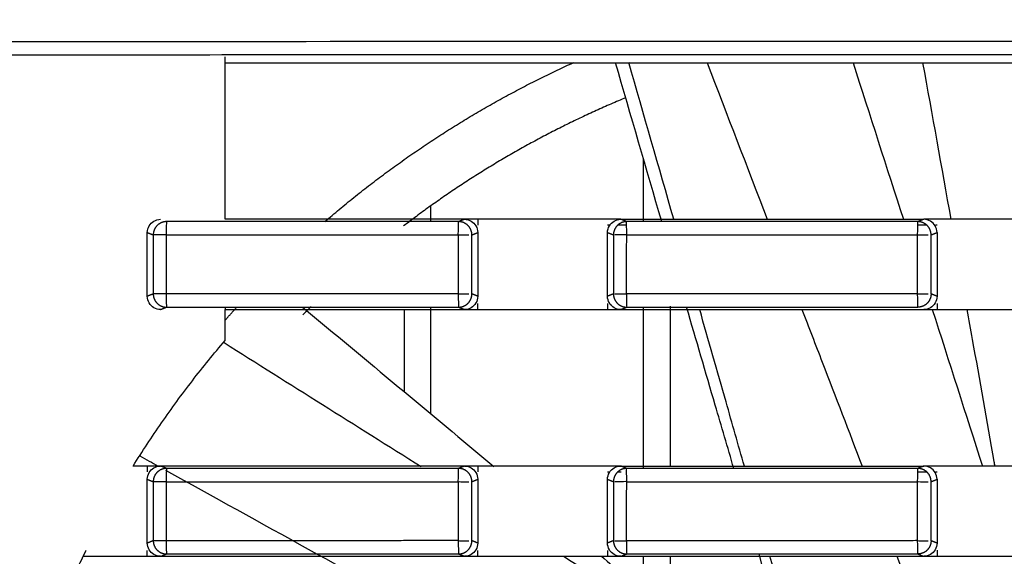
# Model space of a CAD drawing. Header units: millimetres. Extents: x 4946 to 6276, y -4769 to -3439.
# Tile 173 of 195: x 5899 to 5936, y -3609 to -3589. Entities that reach past the tile are written whole.
import ezdxf

# ---------------------------------------------------------------- set-up
doc = ezdxf.new("R2010")
doc.units = ezdxf.units.MM
doc.layers.add('ROXX_NEOmini_FIXTURE', color=7, linetype='Continuous', true_color=0x000000)
doc.dimstyles.get("Standard").update_dxf_attribs({"dimscale": 10, "dimtxt": 2.5, "dimasz": 3, "dimexe": 1, "dimexo": 0.5, "dimgap": 0.8, "dimtad": 1, "dimtoh": 1, "dimdec": 1, "dimzin": 1, "dimdsep": 46, "dimtxsty": 'Standard', "dimblk": 'OPEN90', "dimcen": 2.5, "dimadec": 1, "dimazin": 1, "dimtfac": 1, "dimtdec": 4, "dimtix": 1, "dimtofl": 0, "dimtmove": 1, "dimatfit": 3, "dimldrblk": 'OPEN90', "dimfxl": 1, "dimtolj": 1, "dimtzin": 1, "dimarcsym": 0})

# ---------------------------------------------------------------- blocks, each defined once
blk = doc.blocks.new('*D12')
at = {"layer": 'Defpoints', "color": 0}
for p in [(6100.942, -3512.809), (5770.942, -3594.55), (6100.942, -3594.55)]:
    blk.add_point(p, dxfattribs=at)
at = {"layer": 'ROXX_NEOmini_FIXTURE', "color": 0, "lineweight": -2}
for p, q in [((5770.942, -3588.549), (5770.942, -3509.809)), ((6100.942, -3588.549), (6100.942, -3509.809)), ((5776.943, -3512.809), (6094.941, -3512.809))]:
    blk.add_line(p, q, dxfattribs=at)
at = {"layer": 'ROXX_NEOmini_FIXTURE', "color": 0}
for points in [[(5776.943, -3511.809), (5776.943, -3513.809), (5770.942, -3512.809)], [(6094.941, -3513.809), (6094.941, -3511.809), (6100.942, -3512.809)]]:
    blk.add_solid(points, dxfattribs=at)
at = {"layer": 'ROXX_NEOmini_FIXTURE', "color": 0, "insert": (5935.942, -3505.908), "char_height": 9.0015, "attachment_point": 5}
blk.add_mtext('\\A1;330.0', dxfattribs=at)

msp = doc.modelspace()

# ---------------------------------------------------------------- linework, layer by layer
at = {"layer": 'ROXX_NEOmini_FIXTURE', "color": 18, "lineweight": -3, "true_color": 0x000000}
for points, degree in [([(5820.295, -3589.624), (5839.51, -3589.57), (5878.004, -3589.49), (5935.838, -3589.449), (5993.673, -3589.49), (6032.167, -3589.57), (6051.382, -3589.624)], 3), ([(5906.588, -3596.177), (5906.588, -3593.119), (5906.588, -3590.061)], 2), ([(5906.588, -3590.277), (5935.838, -3590.277), (5965.088, -3590.277)], 2), ([(5923.022, -3596.265), (5922.442, -3594.27), (5921.862, -3592.274), (5921.284, -3590.277)], 3), ([(5923.479, -3596.177), (5922.915, -3594.207), (5922.349, -3592.238), (5921.782, -3590.269)], 3), ([(5924.731, -3590.277), (5925.487, -3592.244), (5926.242, -3594.211), (5926.998, -3596.177)], 3), ([(5930.225, -3590.277), (5930.857, -3592.244), (5931.489, -3594.211), (5932.12, -3596.178)], 3), ([(5932.846, -3590.277), (5933.202, -3592.244), (5933.556, -3594.211), (5933.908, -3596.178)], 3), ([(5922.338, -3596.265), (5922.338, -3595.089), (5922.338, -3593.912)], 2), ([(5914.338, -3596.261), (5914.338, -3595.963), (5914.338, -3595.665)], 2), ([(5903.659, -3596.676), (5903.659, -3596.58), (5903.708, -3596.415), (5903.895, -3596.227), (5904.062, -3596.177), (5904.16, -3596.177)], 3), ([(5904.381, -3596.265), (5904.376, -3596.273), (5904.37, -3596.533), (5904.37, -3596.765)], 3), ([(5915.378, -3596.265), (5911.712, -3596.265), (5908.047, -3596.265), (5904.381, -3596.265)], 3), ([(5915.598, -3596.178), (5914.597, -3596.177), (5912.595, -3596.178), (5909.592, -3596.177), (5907.59, -3596.177), (5906.588, -3596.177)], 3), ([(5915.366, -3596.767), (5915.366, -3596.536), (5915.375, -3596.273), (5915.378, -3596.265)], 3), ([(5915.598, -3596.178), (5915.488, -3596.221), (5915.378, -3596.265)], 2), ([(5915.598, -3596.178), (5915.695, -3596.178), (5915.862, -3596.227), (5916.048, -3596.413), (5916.098, -3596.58), (5916.098, -3596.676)], 3), ([(5916.098, -3596.178), (5915.932, -3596.178), (5915.765, -3596.178), (5915.598, -3596.178)], 3), ([(5920.984, -3596.177), (5920.441, -3596.177), (5919.355, -3596.178), (5917.727, -3596.176), (5916.641, -3596.178), (5916.098, -3596.178)], 3), ([(5916.098, -3596.178), (5916.098, -3596.289), (5916.098, -3596.4)], 2), ([(5920.984, -3596.676), (5920.984, -3596.58), (5921.033, -3596.415), (5921.22, -3596.227), (5921.387, -3596.177), (5921.484, -3596.177)], 3), ([(5921.484, -3596.177), (5921.317, -3596.177), (5921.15, -3596.177), (5920.984, -3596.177)], 3), ([(5921.097, -3596.402), (5921.059, -3596.402), (5921.021, -3596.402), (5920.984, -3596.402)], 3), ([(5921.708, -3596.402), (5921.595, -3596.402), (5921.483, -3596.402), (5921.371, -3596.402)], 3), ([(5921.484, -3596.177), (5922.751, -3596.177), (5925.285, -3596.177), (5929.086, -3596.178), (5931.62, -3596.178), (5932.886, -3596.178)], 3), ([(5921.705, -3596.265), (5921.595, -3596.221), (5921.484, -3596.177)], 2), ([(5921.705, -3596.766), (5921.705, -3596.534), (5921.703, -3596.273), (5921.705, -3596.265)], 3), ([(5932.666, -3596.265), (5929.012, -3596.265), (5925.359, -3596.265), (5921.705, -3596.265)], 3), ([(5932.659, -3596.767), (5932.659, -3596.535), (5932.666, -3596.273), (5932.666, -3596.265)], 3), ([(5933.02, -3596.404), (5932.901, -3596.404), (5932.782, -3596.404), (5932.663, -3596.404)], 3), ([(5932.886, -3596.178), (5932.776, -3596.221), (5932.666, -3596.265)], 2), ([(5933.387, -3596.676), (5933.387, -3596.58), (5933.337, -3596.413), (5933.15, -3596.227), (5932.983, -3596.178), (5932.886, -3596.178)], 3), ([(5933.387, -3596.178), (5933.22, -3596.178), (5933.053, -3596.178), (5932.886, -3596.178)], 3), ([(5933.387, -3596.404), (5933.367, -3596.404), (5933.347, -3596.404), (5933.327, -3596.404)], 3), ([(5938.29, -3596.177), (5937.745, -3596.177), (5936.656, -3596.178), (5935.021, -3596.177), (5933.932, -3596.178), (5933.387, -3596.178)], 3), ([(5903.659, -3596.676), (5903.771, -3596.72), (5903.883, -3596.765)], 2), ([(5903.659, -3599.079), (5903.659, -3597.877), (5903.659, -3596.676)], 2), ([(5903.883, -3596.765), (5903.883, -3597.877), (5903.883, -3598.989)], 2), ([(5904.37, -3596.765), (5904.37, -3597.877), (5904.37, -3598.99)], 2), ([(5915.366, -3596.767), (5915.395, -3596.762), (5915.469, -3596.766), (5915.567, -3596.765), (5915.671, -3596.765), (5915.735, -3596.765), (5915.764, -3596.765)], 3), ([(5915.366, -3596.767), (5915.366, -3597.877), (5915.366, -3598.987)], 2), ([(5915.877, -3596.765), (5915.988, -3596.721), (5916.098, -3596.676)], 2), ([(5915.877, -3598.99), (5915.877, -3597.877), (5915.877, -3596.765)], 2), ([(5916.098, -3596.676), (5916.098, -3597.877), (5916.098, -3599.078)], 2), ([(5920.984, -3596.676), (5921.095, -3596.72), (5921.207, -3596.765)], 2), ([(5920.984, -3599.079), (5920.984, -3597.877), (5920.984, -3596.676)], 2), ([(5921.207, -3596.765), (5921.207, -3597.877), (5921.207, -3598.989)], 2), ([(5921.705, -3596.766), (5921.668, -3596.764), (5921.581, -3596.765), (5921.461, -3596.765), (5921.343, -3596.765), (5921.279, -3596.765), (5921.254, -3596.765)], 3), ([(5921.7, -3598.99), (5921.703, -3597.878), (5921.705, -3596.766)], 2), ([(5932.659, -3596.767), (5932.69, -3596.763), (5932.764, -3596.766), (5932.862, -3596.765), (5932.965, -3596.765), (5933.027, -3596.765), (5933.055, -3596.765)], 3), ([(5932.659, -3598.988), (5932.659, -3597.877), (5932.659, -3596.767)], 2), ([(5933.164, -3596.765), (5933.276, -3596.721), (5933.387, -3596.676)], 2), ([(5933.164, -3598.99), (5933.164, -3597.878), (5933.164, -3596.765)], 2), ([(5933.387, -3596.676), (5933.387, -3597.877), (5933.387, -3599.079)], 2), ([(5903.883, -3598.989), (5903.771, -3599.034), (5903.659, -3599.079)], 2), ([(5904.16, -3599.577), (5904.063, -3599.577), (5903.896, -3599.528), (5903.709, -3599.341), (5903.659, -3599.175), (5903.659, -3599.079)], 3), ([(5904.37, -3598.99), (5904.37, -3599.221), (5904.375, -3599.481), (5904.381, -3599.489)], 3), ([(5915.366, -3598.987), (5915.365, -3599.219), (5915.374, -3599.481), (5915.377, -3599.489)], 3), ([(5915.366, -3598.987), (5915.395, -3598.993), (5915.469, -3598.988), (5915.567, -3598.99), (5915.671, -3598.99), (5915.735, -3598.99), (5915.764, -3598.99)], 3), ([(5916.098, -3599.078), (5916.098, -3599.174), (5916.049, -3599.34), (5915.862, -3599.527), (5915.695, -3599.577), (5915.598, -3599.577)], 3), ([(5916.098, -3599.078), (5915.988, -3599.034), (5915.877, -3598.99)], 2), ([(5921.207, -3598.989), (5921.095, -3599.034), (5920.984, -3599.079)], 2), ([(5921.484, -3599.577), (5921.387, -3599.577), (5921.221, -3599.528), (5921.034, -3599.341), (5920.984, -3599.175), (5920.984, -3599.079)], 3), ([(5921.7, -3598.99), (5921.701, -3599.221), (5921.701, -3599.481), (5921.705, -3599.489)], 3), ([(5932.659, -3598.988), (5932.69, -3598.991), (5932.764, -3598.989), (5932.862, -3598.99), (5932.965, -3598.99), (5933.027, -3598.99), (5933.055, -3598.99)], 3), ([(5932.665, -3599.489), (5932.665, -3599.481), (5932.659, -3599.22), (5932.659, -3598.988)], 3), ([(5933.387, -3599.079), (5933.387, -3599.174), (5933.338, -3599.34), (5933.151, -3599.527), (5932.984, -3599.577), (5932.886, -3599.577)], 3), ([(5933.387, -3599.079), (5933.276, -3599.034), (5933.164, -3598.99)], 2), ([(5916.098, -3599.577), (5916.098, -3599.466), (5916.098, -3599.355)], 2), ([(5920.984, -3599.353), (5920.984, -3599.465), (5920.984, -3599.577)], 2), ([(5923.338, -3599.456), (5923.338, -3602.467), (5923.338, -3605.477)], 2), ([(5933.387, -3599.351), (5933.387, -3599.464), (5933.387, -3599.577)], 2), ([(5904.16, -3599.577), (5904.27, -3599.533), (5904.381, -3599.489)], 2), ([(5904.381, -3599.489), (5908.046, -3599.489), (5911.711, -3599.489), (5915.377, -3599.489)], 3), ([(5906.588, -3599.489), (5906.588, -3599.533), (5906.588, -3599.577)], 2), ([(5906.588, -3599.577), (5907.59, -3599.577), (5909.592, -3599.577), (5912.595, -3599.578), (5914.597, -3599.577), (5915.598, -3599.577)], 3), ([(5906.588, -3600.744), (5906.588, -3600.16), (5906.588, -3599.577)], 2), ([(5909.504, -3599.489), (5911.906, -3601.485), (5914.306, -3603.484), (5916.703, -3605.487)], 3), ([(5913.338, -3602.68), (5913.338, -3601.129), (5913.338, -3599.577)], 2), ([(5914.338, -3603.514), (5914.338, -3601.502), (5914.338, -3599.489)], 2), ([(5915.377, -3599.489), (5915.488, -3599.533), (5915.598, -3599.577)], 2), ([(5915.598, -3599.577), (5915.765, -3599.577), (5915.932, -3599.577), (5916.098, -3599.577)], 3), ([(5916.098, -3599.577), (5916.641, -3599.577), (5917.727, -3599.578), (5919.355, -3599.577), (5920.441, -3599.577), (5920.984, -3599.577)], 3), ([(5920.984, -3599.577), (5921.15, -3599.577), (5921.317, -3599.577), (5921.484, -3599.577)], 3), ([(5921.484, -3599.577), (5921.594, -3599.533), (5921.705, -3599.489)], 2), ([(5921.484, -3599.577), (5922.751, -3599.577), (5925.285, -3599.577), (5929.086, -3599.578), (5931.62, -3599.577), (5932.886, -3599.577)], 3), ([(5921.705, -3599.489), (5925.358, -3599.489), (5929.011, -3599.489), (5932.665, -3599.489)], 3), ([(5922.338, -3605.565), (5922.338, -3602.527), (5922.338, -3599.489)], 2), ([(5932.886, -3599.577), (5933.053, -3599.577), (5933.22, -3599.577), (5933.387, -3599.577)], 3), ([(5933.21, -3599.577), (5933.84, -3601.544), (5934.469, -3603.51), (5935.098, -3605.477)], 3), ([(5933.387, -3599.577), (5933.932, -3599.577), (5935.021, -3599.577), (5936.656, -3599.578), (5937.745, -3599.577), (5938.29, -3599.577)], 3), ([(5903.125, -3605.477), (5903.469, -3604.923), (5904.185, -3603.832), (5905.341, -3602.252), (5906.164, -3601.239), (5906.588, -3600.744)], 3), ([(5906.546, -3600.824), (5909.022, -3602.381), (5911.497, -3603.939), (5913.971, -3605.498)], 3), ([(5903.381, -3605.097), (5903.61, -3605.224), (5903.839, -3605.351), (5904.069, -3605.478)], 3), ([(5935.53, -3605.31), (5935.539, -3605.361), (5935.548, -3605.411), (5935.557, -3605.462)], 3), ([(5935.53, -3605.31), (5935.54, -3605.366), (5935.55, -3605.422), (5935.559, -3605.477)], 3), ([(5903.659, -3605.477), (5903.481, -3605.477), (5903.303, -3605.477), (5903.125, -3605.477)], 3), ([(5903.659, -3605.976), (5903.659, -3605.88), (5903.708, -3605.715), (5903.895, -3605.527), (5904.062, -3605.477), (5904.16, -3605.477)], 3), ([(5904.16, -3605.477), (5903.993, -3605.477), (5903.826, -3605.477), (5903.659, -3605.477)], 3), ([(5903.659, -3605.477), (5903.659, -3605.585), (5903.659, -3605.692)], 2), ([(5915.598, -3605.478), (5914.328, -3605.478), (5911.785, -3605.478), (5907.972, -3605.477), (5905.431, -3605.477), (5904.16, -3605.477)], 3), ([(5904.381, -3605.565), (5904.27, -3605.521), (5904.16, -3605.477)], 2), ([(5904.381, -3605.565), (5904.376, -3605.573), (5904.37, -3605.833), (5904.37, -3606.065)], 3), ([(5915.378, -3605.565), (5911.712, -3605.565), (5908.047, -3605.565), (5904.381, -3605.565)], 3), ([(5915.366, -3606.067), (5915.366, -3605.836), (5915.375, -3605.573), (5915.378, -3605.565)], 3), ([(5915.598, -3605.478), (5915.488, -3605.521), (5915.378, -3605.565)], 2), ([(5915.598, -3605.478), (5915.695, -3605.478), (5915.862, -3605.527), (5916.048, -3605.713), (5916.098, -3605.88), (5916.098, -3605.976)], 3), ([(5916.098, -3605.478), (5915.932, -3605.478), (5915.765, -3605.478), (5915.598, -3605.478)], 3), ([(5920.984, -3605.477), (5920.441, -3605.477), (5919.355, -3605.478), (5917.727, -3605.476), (5916.641, -3605.478), (5916.098, -3605.478)], 3), ([(5916.098, -3605.478), (5916.098, -3605.589), (5916.098, -3605.7)], 2), ([(5920.984, -3605.976), (5920.984, -3605.88), (5921.033, -3605.715), (5921.22, -3605.527), (5921.387, -3605.477), (5921.484, -3605.477)], 3), ([(5921.484, -3605.477), (5921.317, -3605.477), (5921.15, -3605.477), (5920.984, -3605.477)], 3), ([(5921.066, -3605.702), (5921.039, -3605.702), (5921.011, -3605.702), (5920.984, -3605.702)], 3), ([(5921.495, -3605.702), (5921.446, -3605.702), (5921.396, -3605.702), (5921.347, -3605.702)], 3), ([(5921.484, -3605.477), (5922.751, -3605.477), (5925.285, -3605.477), (5929.086, -3605.478), (5931.62, -3605.478), (5932.886, -3605.478)], 3), ([(5921.705, -3605.565), (5921.595, -3605.521), (5921.484, -3605.477)], 2), ([(5921.705, -3606.066), (5921.705, -3605.834), (5921.703, -3605.573), (5921.705, -3605.565)], 3), ([(5932.666, -3605.565), (5929.012, -3605.565), (5925.359, -3605.565), (5921.705, -3605.565)], 3), ([(5932.659, -3606.067), (5932.659, -3605.835), (5932.666, -3605.573), (5932.666, -3605.565)], 3), ([(5932.886, -3605.478), (5932.776, -3605.521), (5932.666, -3605.565)], 2), ([(5933.011, -3605.704), (5932.897, -3605.704), (5932.782, -3605.704), (5932.667, -3605.704)], 3), ([(5933.387, -3605.976), (5933.387, -3605.88), (5933.337, -3605.713), (5933.15, -3605.527), (5932.983, -3605.478), (5932.886, -3605.478)], 3), ([(5933.387, -3605.478), (5933.22, -3605.478), (5933.053, -3605.478), (5932.886, -3605.478)], 3), ([(5933.387, -3605.704), (5933.37, -3605.704), (5933.352, -3605.704), (5933.335, -3605.704)], 3), ([(5938.29, -3605.477), (5937.745, -3605.477), (5936.656, -3605.478), (5935.021, -3605.477), (5933.932, -3605.478), (5933.387, -3605.478)], 3), ([(5903.659, -3605.976), (5903.771, -3606.02), (5903.883, -3606.065)], 2), ([(5903.659, -3608.379), (5903.659, -3607.177), (5903.659, -3605.976)], 2), ([(5903.883, -3606.065), (5903.883, -3607.177), (5903.883, -3608.289)], 2), ([(5904.37, -3606.065), (5904.37, -3607.177), (5904.37, -3608.29)], 2), ([(5915.366, -3606.067), (5915.395, -3606.062), (5915.469, -3606.066), (5915.567, -3606.065), (5915.671, -3606.065), (5915.735, -3606.065), (5915.764, -3606.065)], 3), ([(5915.366, -3606.067), (5915.366, -3607.177), (5915.366, -3608.287)], 2), ([(5915.877, -3606.065), (5915.988, -3606.021), (5916.098, -3605.976)], 2), ([(5915.877, -3608.29), (5915.877, -3607.177), (5915.877, -3606.065)], 2), ([(5916.098, -3605.976), (5916.098, -3607.177), (5916.098, -3608.378)], 2), ([(5920.984, -3605.976), (5921.095, -3606.02), (5921.207, -3606.065)], 2), ([(5920.984, -3608.379), (5920.984, -3607.177), (5920.984, -3605.976)], 2), ([(5921.207, -3606.065), (5921.207, -3607.177), (5921.207, -3608.289)], 2), ([(5921.705, -3606.066), (5921.668, -3606.064), (5921.581, -3606.065), (5921.461, -3606.065), (5921.343, -3606.065), (5921.279, -3606.065), (5921.254, -3606.065)], 3), ([(5921.7, -3608.29), (5921.703, -3607.178), (5921.705, -3606.066)], 2), ([(5932.659, -3606.067), (5932.69, -3606.063), (5932.764, -3606.066), (5932.862, -3606.065), (5932.965, -3606.065), (5933.027, -3606.065), (5933.055, -3606.065)], 3), ([(5932.659, -3608.288), (5932.659, -3607.177), (5932.659, -3606.067)], 2), ([(5933.164, -3606.065), (5933.276, -3606.021), (5933.387, -3605.976)], 2), ([(5933.164, -3608.29), (5933.164, -3607.178), (5933.164, -3606.065)], 2), ([(5933.387, -3605.976), (5933.387, -3607.177), (5933.387, -3608.379)], 2), ([(5903.883, -3608.289), (5903.771, -3608.334), (5903.659, -3608.379)], 2), ([(5904.16, -3608.877), (5904.063, -3608.877), (5903.896, -3608.828), (5903.709, -3608.641), (5903.659, -3608.475), (5903.659, -3608.379)], 3), ([(5904.37, -3608.29), (5904.37, -3608.521), (5904.375, -3608.781), (5904.381, -3608.789)], 3), ([(5915.366, -3608.287), (5915.365, -3608.519), (5915.374, -3608.781), (5915.377, -3608.789)], 3), ([(5915.366, -3608.287), (5915.395, -3608.293), (5915.469, -3608.288), (5915.567, -3608.29), (5915.671, -3608.29), (5915.735, -3608.29), (5915.764, -3608.29)], 3), ([(5916.098, -3608.378), (5916.098, -3608.474), (5916.049, -3608.64), (5915.862, -3608.827), (5915.695, -3608.877), (5915.598, -3608.877)], 3), ([(5916.098, -3608.378), (5915.988, -3608.334), (5915.877, -3608.29)], 2), ([(5921.207, -3608.289), (5921.095, -3608.334), (5920.984, -3608.379)], 2), ([(5921.484, -3608.877), (5921.387, -3608.877), (5921.221, -3608.828), (5921.034, -3608.641), (5920.984, -3608.475), (5920.984, -3608.379)], 3), ([(5921.7, -3608.29), (5921.701, -3608.521), (5921.701, -3608.781), (5921.705, -3608.789)], 3), ([(5932.665, -3608.789), (5932.665, -3608.781), (5932.659, -3608.52), (5932.659, -3608.288)], 3), ([(5932.659, -3608.288), (5932.69, -3608.291), (5932.764, -3608.289), (5932.862, -3608.29), (5932.965, -3608.29), (5933.027, -3608.29), (5933.055, -3608.29)], 3), ([(5933.387, -3608.379), (5933.387, -3608.474), (5933.338, -3608.64), (5933.151, -3608.827), (5932.984, -3608.877), (5932.886, -3608.877)], 3), ([(5933.387, -3608.379), (5933.276, -3608.334), (5933.164, -3608.29)], 2), ([(5903.659, -3608.877), (5903.659, -3608.769), (5903.659, -3608.662)], 2), ([(5916.098, -3608.877), (5916.098, -3608.767), (5916.098, -3608.656)], 2), ([(5920.984, -3608.653), (5920.984, -3608.765), (5920.984, -3608.877)], 2), ([(5933.387, -3608.651), (5933.387, -3608.764), (5933.387, -3608.877)], 2), ([(5898.943, -3614.777), (5899.145, -3614.102), (5899.584, -3612.763), (5900.353, -3610.793), (5900.937, -3609.51), (5901.246, -3608.877)], 3), ([(5901.246, -3608.877), (5901.514, -3608.877), (5902.05, -3608.878), (5902.855, -3608.877), (5903.39, -3608.877), (5903.659, -3608.877)], 3), ([(5903.659, -3608.877), (5903.826, -3608.877), (5903.993, -3608.877), (5904.16, -3608.877)], 3), ([(5904.16, -3608.877), (5904.27, -3608.833), (5904.381, -3608.789)], 2), ([(5904.16, -3608.877), (5905.431, -3608.877), (5907.972, -3608.877), (5911.785, -3608.878), (5914.327, -3608.877), (5915.598, -3608.877)], 3), ([(5904.381, -3608.789), (5908.046, -3608.789), (5911.711, -3608.789), (5915.377, -3608.789)], 3), ([(5915.377, -3608.789), (5915.488, -3608.833), (5915.598, -3608.877)], 2), ([(5915.598, -3608.877), (5915.765, -3608.877), (5915.932, -3608.877), (5916.098, -3608.877)], 3), ([(5916.098, -3608.877), (5916.641, -3608.877), (5917.727, -3608.878), (5919.355, -3608.877), (5920.441, -3608.877), (5920.984, -3608.877)], 3), ([(5919.331, -3608.877), (5922.36, -3610.788), (5925.388, -3612.701), (5928.415, -3614.616)], 3), ([(5920.753, -3608.877), (5921.317, -3609.35), (5921.882, -3609.823), (5922.446, -3610.297)], 3), ([(5920.984, -3608.877), (5921.15, -3608.877), (5921.317, -3608.877), (5921.484, -3608.877)], 3), ([(5921.484, -3608.877), (5921.594, -3608.833), (5921.705, -3608.789)], 2), ([(5921.484, -3608.877), (5922.751, -3608.877), (5925.285, -3608.877), (5929.086, -3608.878), (5931.62, -3608.877), (5932.886, -3608.877)], 3), ([(5921.705, -3608.789), (5925.358, -3608.789), (5929.011, -3608.789), (5932.665, -3608.789)], 3), ([(5922.338, -3610.207), (5922.338, -3609.542), (5922.338, -3608.877)], 2), ([(5923.338, -3608.877), (5923.338, -3609.961), (5923.338, -3611.046)], 2), ([(5928.483, -3614.862), (5927.882, -3612.838), (5927.283, -3610.814), (5926.687, -3608.789)], 3), ([(5928.76, -3614.778), (5928.208, -3612.81), (5927.654, -3610.843), (5927.098, -3608.877)], 3), ([(5931.873, -3608.877), (5932.6, -3610.771), (5933.327, -3612.665), (5934.053, -3614.559)], 3), ([(5932.665, -3608.789), (5932.776, -3608.833), (5932.886, -3608.877)], 2), ([(5932.886, -3608.877), (5933.053, -3608.877), (5933.22, -3608.877), (5933.387, -3608.877)], 3), ([(5933.387, -3608.877), (5933.932, -3608.877), (5935.021, -3608.877), (5936.656, -3608.878), (5937.745, -3608.877), (5938.29, -3608.877)], 3)]:
    msp.add_open_spline(points, degree=degree, dxfattribs=at)
for points, weights in [([(5820.335, -3590.125), (5935.838, -3589.8), (6051.342, -3590.125)], [1, 0.996772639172, 1]), ([(5910.348, -3596.261), (5914.599, -3592.589), (5919.714, -3590.267)], [0.854693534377, 0.859216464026, 0.8816817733]), ([(5921.674, -3591.596), (5917.173, -3593.461), (5913.308, -3596.428)], [0.961345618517, 0.961158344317, 0.977635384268]), ([(5904.029, -3596.412), (5903.883, -3596.559), (5903.883, -3596.765)], [1, 0.924242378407, 1]), ([(5904.381, -3596.265), (5904.175, -3596.266), (5904.029, -3596.412)], [1, 0.924045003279, 1]), ([(5915.73, -3596.412), (5915.584, -3596.266), (5915.378, -3596.265)], [1, 0.924107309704, 1]), ([(5915.877, -3596.765), (5915.876, -3596.558), (5915.73, -3596.412)], [1, 0.924000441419, 1]), ([(5921.353, -3596.412), (5921.207, -3596.558), (5921.207, -3596.765)], [1, 0.92420234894, 1]), ([(5921.705, -3596.265), (5921.499, -3596.266), (5921.353, -3596.412)], [1, 0.924025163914, 1]), ([(5933.018, -3596.412), (5932.872, -3596.266), (5932.666, -3596.265)], [1, 0.924147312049, 1]), ([(5933.164, -3596.765), (5933.164, -3596.559), (5933.018, -3596.412)], [1, 0.924020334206, 1]), ([(5904.37, -3596.765), (5903.922, -3596.765), (5903.883, -3596.765)], [1, 0.744615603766, 1]), ([(5904.37, -3596.765), (5909.867, -3596.765), (5915.366, -3596.767)], [1, 0.99999262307, 1]), ([(5921.705, -3596.766), (5927.182, -3596.765), (5932.659, -3596.767)], [1, 0.999992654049, 1]), ([(5904.37, -3598.99), (5903.922, -3598.99), (5903.883, -3598.989)], [1, 0.744603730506, 1]), ([(5903.883, -3598.989), (5903.883, -3599.196), (5904.029, -3599.342)], [1, 0.924060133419, 1]), ([(5915.366, -3598.987), (5909.867, -3598.99), (5904.37, -3598.99)], [1, 0.99999262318, 1]), ([(5915.73, -3599.343), (5915.876, -3599.196), (5915.877, -3598.99)], [1, 0.924122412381, 1]), ([(5921.207, -3598.989), (5921.207, -3599.196), (5921.353, -3599.342)], [1, 0.924040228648, 1]), ([(5932.659, -3598.988), (5927.18, -3598.99), (5921.7, -3598.99)], [1, 0.999992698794, 1]), ([(5933.164, -3598.99), (5933.164, -3599.196), (5933.018, -3599.343)], [1, 0.924162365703, 1]), ([(5904.029, -3599.342), (5904.175, -3599.489), (5904.381, -3599.489)], [1, 0.924227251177, 1]), ([(5909.822, -3599.469), (5909.667, -3599.622), (5909.514, -3599.777)], [0.997677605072, 0.99882081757, 1]), ([(5915.377, -3599.489), (5915.584, -3599.489), (5915.73, -3599.343)], [1, 0.923633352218, 1]), ([(5921.353, -3599.342), (5921.499, -3599.489), (5921.705, -3599.489)], [1, 0.924187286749, 1]), ([(5933.018, -3599.343), (5932.872, -3599.489), (5932.665, -3599.489)], [1, 0.923593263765, 1]), ([(5906.597, -3599.972), (5906.813, -3599.726), (5907.034, -3599.484)], [0.854383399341, 0.854159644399, 0.853996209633]), ([(5904.029, -3605.712), (5903.883, -3605.859), (5903.883, -3606.065)], [1, 0.92424237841, 1]), ([(5904.381, -3605.565), (5904.175, -3605.566), (5904.029, -3605.712)], [1, 0.924045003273, 1]), ([(5915.73, -3605.712), (5915.584, -3605.566), (5915.378, -3605.565)], [1, 0.924107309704, 1]), ([(5915.877, -3606.065), (5915.876, -3605.858), (5915.73, -3605.712)], [1, 0.924000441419, 1]), ([(5921.353, -3605.712), (5921.207, -3605.858), (5921.207, -3606.065)], [1, 0.92420234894, 1]), ([(5921.705, -3605.565), (5921.499, -3605.566), (5921.353, -3605.712)], [1, 0.924025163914, 1]), ([(5933.018, -3605.712), (5932.872, -3605.566), (5932.666, -3605.565)], [1, 0.924147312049, 1]), ([(5933.164, -3606.065), (5933.164, -3605.859), (5933.018, -3605.712)], [1, 0.924020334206, 1]), ([(5904.37, -3606.065), (5903.922, -3606.065), (5903.883, -3606.065)], [1, 0.744615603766, 1]), ([(5904.37, -3606.065), (5909.867, -3606.065), (5915.366, -3606.067)], [1, 0.99999262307, 1]), ([(5921.705, -3606.066), (5927.182, -3606.065), (5932.659, -3606.067)], [1, 0.999992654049, 1]), ([(5904.37, -3608.29), (5903.922, -3608.29), (5903.883, -3608.289)], [1, 0.744603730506, 1]), ([(5903.883, -3608.289), (5903.883, -3608.496), (5904.029, -3608.642)], [1, 0.924060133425, 1]), ([(5915.366, -3608.287), (5909.867, -3608.29), (5904.37, -3608.29)], [1, 0.99999262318, 1]), ([(5915.73, -3608.643), (5915.876, -3608.496), (5915.877, -3608.29)], [1, 0.924122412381, 1]), ([(5921.207, -3608.289), (5921.207, -3608.496), (5921.353, -3608.642)], [1, 0.924040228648, 1]), ([(5932.659, -3608.288), (5927.18, -3608.29), (5921.7, -3608.29)], [1, 0.999992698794, 1]), ([(5933.164, -3608.29), (5933.164, -3608.496), (5933.018, -3608.643)], [1, 0.924162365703, 1]), ([(5901.246, -3608.877), (5901.298, -3608.77), (5901.351, -3608.664)], [0.999736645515, 0.999863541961, 1]), ([(5904.029, -3608.642), (5904.175, -3608.789), (5904.381, -3608.789)], [1, 0.924227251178, 1]), ([(5915.377, -3608.789), (5915.584, -3608.789), (5915.73, -3608.643)], [1, 0.923633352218, 1]), ([(5921.353, -3608.642), (5921.499, -3608.789), (5921.705, -3608.789)], [1, 0.924187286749, 1]), ([(5933.018, -3608.643), (5932.872, -3608.789), (5932.665, -3608.789)], [1, 0.923593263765, 1])]:
    msp.add_rational_spline(points, weights, degree=2, dxfattribs=at)
for points, knots in [([(5921.254, -3598.99), (5921.279, -3598.99), (5921.343, -3598.99), (5921.461, -3598.99), (5921.579, -3598.99), (5921.664, -3598.991), (5921.7, -3598.99)], [0.150254, 0.150254, 0.150254, 0.150254, 0.3005081, 0.4507621, 0.6010162, 0.7441416, 0.7441416, 0.7441416, 0.7441416]), ([(5925.738, -3605.565), (5925.505, -3604.77), (5924.911, -3602.745), (5924.32, -3600.72), (5923.961, -3599.489)], [11.613048, 11.613048, 11.613048, 11.613048, 14.098923, 17.943644, 17.943644, 17.943644, 17.943644]), ([(5926.134, -3605.477), (5925.906, -3604.672), (5925.346, -3602.705), (5924.785, -3600.738), (5924.453, -3599.577)], [-16.610129, -16.610129, -16.610129, -16.610129, -14.098968, -10.474843, -10.474843, -10.474843, -10.474843]), ([(5928.303, -3599.578), (5928.557, -3600.239), (5929.313, -3602.206), (5930.068, -3604.173), (5930.569, -3605.478)], [-16.188514, -16.188514, -16.188514, -16.188514, -14.043618, -9.812879, -9.812879, -9.812879, -9.812879]), ([(5934.515, -3599.577), (5934.581, -3599.952), (5934.921, -3601.863), (5935.259, -3603.774), (5935.53, -3605.31)], [12.836982, 12.836982, 12.836982, 12.836982, 13.97939, 18.659407, 18.659407, 18.659407, 18.659407]), ([(5904.345, -3605.631), (5907.925, -3607.614), (5913.499, -3610.702), (5919.072, -3613.791), (5921.066, -3614.897)], [-26.43021, -26.43021, -26.43021, -26.43021, -14.043619, -7.145011, -7.145011, -7.145011, -7.145011]), ([(5921.254, -3608.29), (5921.279, -3608.29), (5921.343, -3608.29), (5921.461, -3608.29), (5921.579, -3608.29), (5921.664, -3608.291), (5921.7, -3608.29)], [0.150254, 0.150254, 0.150254, 0.150254, 0.3005081, 0.4507621, 0.6010162, 0.7441416, 0.7441416, 0.7441416, 0.7441416])]:
    msp.add_open_spline(points, degree=3, knots=knots, dxfattribs=at)

# ---------------------------------------------------------------- dimensions: what is measured, and where the dimension line sits
at = {"layer": 'ROXX_NEOmini_FIXTURE', "color": 5, "true_color": 0x0000ff}
dim = msp.add_linear_dim(base=(6100.942, -3512.809), p1=(5770.942, -3594.55), p2=(6100.942, -3594.55), dimstyle='Standard', override={"dimscale": 3.0005, "dimtxt": 3, "dimasz": 2, "dimexe": 1, "dimexo": 2, "dimgap": 0.8, "dimtad": 1, "dimtih": 0, "dimtoh": 0, "dimdec": 1, "dimlfac": 1, "dimzin": 1, "dimtxsty": 'Standard', "dimsah": 0, "dimcen": 2.5, "dimadec": 1, "dimazin": 1, "dimtix": 0, "dimtmove": 0, "dimtzin": 1}, dxfattribs=at)
dim.commit()
dim.dimension.update_dxf_attribs({"geometry": '*D12', "text_midpoint": (5935.942, -3505.908)})

doc.saveas('drawing.dxf')
